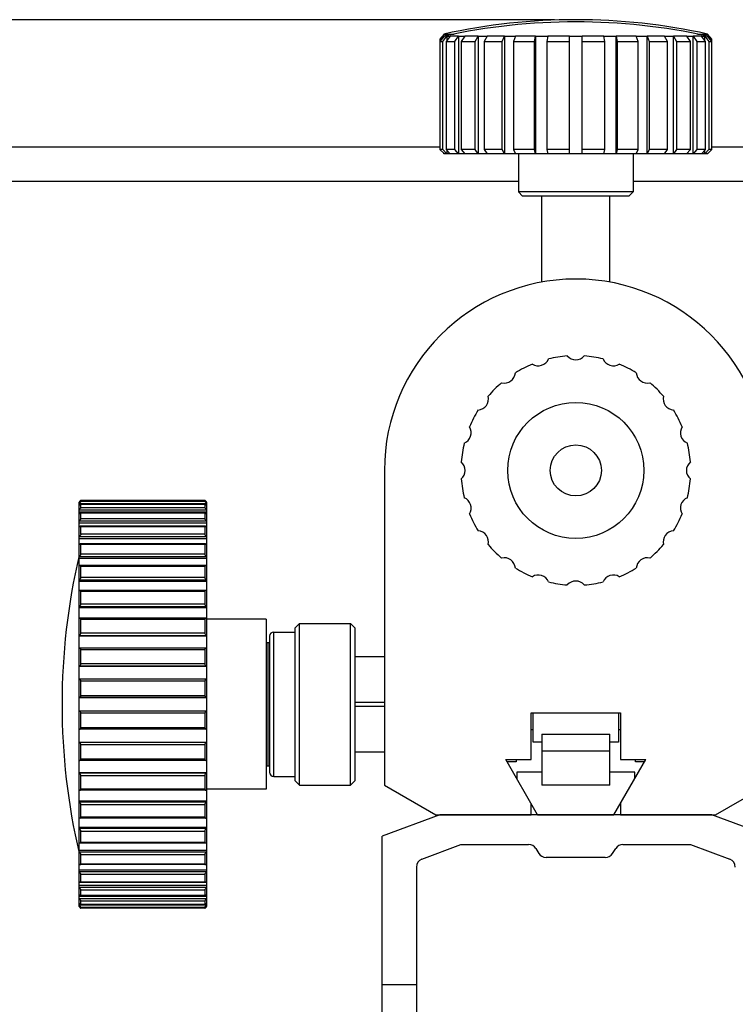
# Model space of a CAD drawing. Header units: millimetres. Extents: x 72 to 394, y 60 to 262.
# Tile 9 of 36: x 120 to 137, y 107 to 130. Entities that reach past the tile are written whole.
import ezdxf
from ezdxf.enums import TextEntityAlignment as Align

# ---------------------------------------------------------------- set-up
doc = ezdxf.new("R2010")
doc.units = ezdxf.units.MM
doc.header["$LTSCALE"] = 23.1
doc.layers.get('0').update_dxf_attribs({"linetype": 'CONTINUOUS'})
for name, color, linetype in [('2', 7, 'CONTINUOUS'), ('256', 7, 'CONTINUOUS'), ('4', 7, 'CONTINUOUS'), ('51__DRAFT_DIMS', 7, 'CONTINUOUS')]:
    doc.layers.add(name, color=color, linetype=linetype)
doc.styles.get("Standard").update_dxf_attribs({"font": 'simfang.ttf'})
doc.dimstyles.new('DIMSTYLE_1', dxfattribs={"dimtxt": 3, "dimasz": 3, "dimexe": 2.5, "dimexo": 0.5, "dimgap": 0.75, "dimtad": 1, "dimdsep": 46, "dimtxsty": 'STANDARD', "dimblk": '_FILLED', "dimblk1": '_FILLED', "dimblk2": '_FILLED', "dimcen": 0.09, "dimazin": 2, "dimtp": 0.1, "dimtm": 0.1, "dimtfac": 1, "dimtdec": 0, "dimtofl": 0, "dimtmove": 0, "dimatfit": 3, "dimldrblk": '_FILLED', "dimfxl": 1, "dimtolj": 1, "dimarcsym": 0})

# ---------------------------------------------------------------- blocks, each defined once
blk = doc.blocks.new('_FILLED')
at = {"color": 0, "linetype": 'ByBlock'}
blk.add_solid([(0, 0), (-1, 0.1667), (-1, -0.1667)], dxfattribs=at)
blk = doc.blocks.new('*D3')
at = {"layer": '51__DRAFT_DIMS', "color": 4}
for p, q in [((74.962, 129.679), (73.212, 129.679)), ((133.018, 129.679), (74.962, 129.679)), ((75.712, 129.679), (75.712, 102.179)), ((75.712, 74.679), (75.712, 102.179)), ((74.962, 74.679), (73.212, 74.679)), ((98.018, 74.679), (74.962, 74.679))]:
    blk.add_line(p, q, dxfattribs=at)
at = {"layer": '51__DRAFT_DIMS', "color": 4, "xscale": 3, "yscale": 3, "zscale": 3}
for p, rotation in [((75.712, 129.679), 90), ((75.712, 74.679), 270)]:
    blk.add_blockref('_FILLED', p, dxfattribs=dict(at, rotation=rotation))
at = {"layer": '51__DRAFT_DIMS', "color": 4}
blk.add_text('275', height=3, rotation=90, dxfattribs=at).set_placement((74.962, 102.179), align=Align.CENTER)

msp = doc.modelspace()

# ---------------------------------------------------------------- linework, layer by layer
at = {"layer": '2', "color": 7}
for p, q in [((130.318, 110.979), (128.968, 110.479)), ((136.718, 110.979), (130.318, 110.979)), ((138.068, 110.479), (136.718, 110.979)), ((128.968, 95.728), (128.968, 110.479)), ((129.898, 109.938), (130.818, 110.279)), ((130.818, 110.279), (132.408, 110.279)), ((134.625, 110.279), (136.218, 110.279)), ((136.218, 110.279), (137.137, 109.938)), ((132.577, 110.186), (132.649, 110.072)), ((134.377, 110.068), (134.458, 110.19)), ((134.211, 109.979), (132.818, 109.979)), ((129.768, 109.751), (129.768, 95.779)), ((129.768, 106.979), (128.968, 106.979))]:
    msp.add_line(p, q, dxfattribs=at)
for centre, start, end in [((132.408, 110.079), 32.2874, 90), ((134.625, 110.079), 90, 146.3099), ((132.818, 110.179), 212.2874, 270), ((134.211, 110.179), 270, 326.3099), ((129.968, 109.751), 110.3231, 180), ((137.068, 109.751), 0, 69.6769)]:
    msp.add_arc(centre, 0.2, start, end, dxfattribs=at)
at = {"layer": '256', "color": 7}
for p, q in [((130.42, 129.341), (130.321, 129.218)), ((130.321, 129.218), (130.321, 129.168)), ((130.321, 129.218), (130.362, 129.218)), ((130.418, 129.338), (130.418, 129.341)), ((130.418, 129.341), (130.421, 129.341)), ((130.42, 129.341), (130.487, 129.341)), ((130.421, 129.341), (130.42, 129.341)), ((130.453, 129.298), (130.487, 129.341)), ((130.487, 129.341), (130.488, 129.341)), ((130.488, 129.341), (130.488, 129.305)), ((130.488, 129.341), (130.566, 129.341)), ((130.564, 129.341), (130.546, 129.318)), ((130.564, 129.341), (130.658, 129.341)), ((130.566, 129.341), (130.564, 129.341)), ((136.378, 129.341), (136.471, 129.341)), ((136.471, 129.341), (136.47, 129.341)), ((136.47, 129.341), (136.548, 129.341)), ((136.489, 129.318), (136.471, 129.341)), ((136.548, 129.305), (136.548, 129.341)), ((136.548, 129.341), (136.549, 129.341)), ((136.549, 129.341), (136.583, 129.298)), ((136.549, 129.341), (136.616, 129.341)), ((136.616, 129.341), (136.614, 129.341)), ((136.614, 129.341), (136.618, 129.341)), ((136.714, 129.218), (136.616, 129.341)), ((136.618, 129.338), (136.618, 129.341)), ((136.673, 129.218), (136.714, 129.218)), ((136.714, 129.168), (136.714, 129.218)), ((130.321, 126.679), (98.518, 126.679)), ((168.518, 126.679), (136.714, 126.679))]:
    msp.add_line(p, q, dxfattribs=at)
at = {"layer": '256', "color": 4}
for p, q in [((98.518, 125.879), (132.168, 125.879)), ((134.868, 125.879), (168.518, 125.879))]:
    msp.add_line(p, q, dxfattribs=at)
at = {"layer": '256', "color": 7}
for radius in [1.6, 0.6]:
    msp.add_circle((133.518, 119.079), radius, dxfattribs=at)
for centre, radius, start, end in [((133.518, 115.277), 14.402, 77.5701, 102.4299), ((133.518, 119.079), 2.7, 112.248, 121.752), ((132.633, 121.801), 0.262, 238.32, 337.68), ((133.518, 119.079), 2.7, 94.248, 103.752), ((133.518, 121.941), 0.262, 220.32, 319.68), ((133.518, 119.079), 2.7, 76.248, 85.752), ((134.402, 121.801), 0.262, 202.32, 301.68), ((133.518, 119.079), 2.7, 58.248, 67.752), ((131.835, 121.394), 0.262, 256.32, 355.68), ((135.2, 121.394), 0.262, 184.32, 283.68), ((133.518, 119.079), 2.7, 130.248, 139.752), ((133.518, 119.079), 2.7, 40.248, 49.752), ((131.202, 120.761), 0.262, 274.32, 13.68), ((135.834, 120.761), 0.262, 166.32, 265.68), ((133.518, 119.079), 2.7, 148.248, 157.752), ((133.518, 119.079), 2.7, 22.248, 31.752), ((130.796, 119.963), 0.262, 292.32, 31.68), ((136.24, 119.963), 0.262, 148.32, 247.68), ((133.518, 119.079), 2.7, 166.248, 175.752), ((133.518, 119.079), 2.7, 4.248, 13.752), ((130.656, 119.079), 0.262, 310.32, 49.68), ((136.38, 119.079), 0.262, 130.32, 229.68), ((133.518, 119.079), 2.7, 184.248, 193.752), ((133.518, 119.079), 2.7, 346.248, 355.752), ((130.796, 118.194), 0.262, 328.32, 67.68), ((136.24, 118.194), 0.262, 112.32, 211.68), ((133.518, 119.079), 2.7, 202.248, 211.752), ((133.518, 119.079), 2.7, 328.248, 337.752), ((131.202, 117.396), 0.262, 346.32, 85.68), ((135.834, 117.396), 0.262, 94.32, 193.68), ((133.518, 119.079), 2.7, 220.248, 229.752), ((133.518, 119.079), 2.7, 310.248, 319.752), ((131.835, 116.763), 0.262, 4.32, 103.68), ((135.2, 116.763), 0.262, 76.32, 175.68), ((133.518, 119.079), 2.7, 238.248, 247.752), ((133.518, 119.079), 2.7, 292.248, 301.752), ((132.633, 116.357), 0.262, 22.32, 121.68), ((133.518, 116.216), 0.262, 40.32, 139.68), ((134.402, 116.357), 0.262, 58.32, 157.68), ((133.518, 119.079), 2.7, 256.248, 265.752), ((133.518, 119.079), 2.7, 274.248, 283.752)]:
    msp.add_arc(centre, radius, start, end, dxfattribs=at)
at = {"layer": '4', "color": 7}
for p, q in [((130.42, 129.29), (130.321, 129.168)), ((130.391, 129.168), (130.487, 129.29)), ((130.418, 129.287), (130.418, 129.29)), ((130.418, 129.29), (130.421, 129.29)), ((130.487, 129.29), (130.42, 129.29)), ((130.42, 129.29), (130.421, 129.29)), ((130.564, 129.29), (130.469, 129.168)), ((130.488, 129.29), (130.487, 129.29)), ((130.488, 129.29), (130.488, 129.192)), ((130.488, 129.29), (130.566, 129.29)), ((130.76, 129.29), (130.564, 129.29)), ((130.564, 129.29), (130.566, 129.29)), ((130.675, 129.168), (130.76, 129.29)), ((130.761, 129.29), (130.76, 129.29)), ((130.761, 129.29), (130.761, 126.528)), ((130.761, 129.29), (130.911, 129.29)), ((130.91, 129.29), (130.825, 129.168)), ((131.221, 129.29), (130.91, 129.29)), ((130.91, 129.29), (130.911, 129.29)), ((131.152, 129.168), (131.221, 129.29)), ((131.222, 129.29), (131.221, 129.29)), ((131.222, 129.29), (131.222, 126.528)), ((131.222, 129.29), (131.434, 129.29)), ((131.433, 129.29), (131.364, 129.168)), ((131.839, 129.29), (131.433, 129.29)), ((131.433, 129.29), (131.434, 129.29)), ((131.79, 129.168), (131.839, 129.29)), ((131.84, 129.29), (131.839, 129.29)), ((131.84, 129.29), (131.84, 126.528)), ((131.84, 129.29), (132.1, 129.29)), ((132.099, 129.29), (132.05, 129.168)), ((132.099, 129.29), (132.1, 129.29)), ((132.571, 129.29), (132.099, 129.29)), ((132.546, 129.168), (132.571, 129.29)), ((132.572, 129.29), (132.571, 129.29)), ((132.572, 129.29), (132.572, 126.528)), ((132.572, 129.29), (132.861, 129.29)), ((132.861, 129.29), (132.835, 129.168)), ((132.861, 129.29), (132.861, 129.29)), ((133.368, 129.29), (132.861, 129.29)), ((133.368, 126.528), (133.368, 129.29)), ((133.368, 129.29), (133.668, 129.29)), ((133.668, 126.528), (133.668, 129.29)), ((134.175, 129.29), (133.668, 129.29)), ((134.174, 129.29), (134.175, 129.29)), ((134.174, 129.29), (134.464, 129.29)), ((134.2, 129.168), (134.175, 129.29)), ((134.464, 126.528), (134.464, 129.29)), ((134.465, 129.29), (134.464, 129.29)), ((134.465, 129.29), (134.49, 129.168)), ((134.937, 129.29), (134.465, 129.29)), ((134.936, 129.29), (134.937, 129.29)), ((134.936, 129.29), (135.196, 129.29)), ((134.986, 129.168), (134.937, 129.29)), ((135.196, 126.528), (135.196, 129.29)), ((135.197, 129.29), (135.196, 129.29)), ((135.197, 129.29), (135.246, 129.168)), ((135.602, 129.29), (135.197, 129.29)), ((135.601, 129.29), (135.602, 129.29)), ((135.601, 129.29), (135.813, 129.29)), ((135.672, 129.168), (135.602, 129.29)), ((135.813, 126.528), (135.813, 129.29)), ((135.815, 129.29), (135.813, 129.29)), ((135.815, 129.29), (135.884, 129.168)), ((136.126, 129.29), (135.815, 129.29)), ((136.124, 129.29), (136.126, 129.29)), ((136.124, 129.29), (136.274, 129.29)), ((136.211, 129.168), (136.126, 129.29)), ((136.274, 126.528), (136.274, 129.29)), ((136.276, 129.29), (136.274, 129.29)), ((136.276, 129.29), (136.361, 129.168)), ((136.471, 129.29), (136.276, 129.29)), ((136.47, 129.29), (136.471, 129.29)), ((136.47, 129.29), (136.548, 129.29)), ((136.567, 129.168), (136.471, 129.29)), ((136.548, 129.192), (136.548, 129.29)), ((136.549, 129.29), (136.548, 129.29)), ((136.549, 129.29), (136.644, 129.168)), ((136.616, 129.29), (136.549, 129.29)), ((136.614, 129.29), (136.616, 129.29)), ((136.614, 129.29), (136.618, 129.29)), ((136.714, 129.168), (136.616, 129.29)), ((136.618, 129.287), (136.618, 129.29)), ((130.321, 129.168), (130.321, 126.628)), ((130.321, 129.168), (130.391, 129.168)), ((130.391, 126.628), (130.391, 129.168)), ((130.469, 129.168), (130.469, 126.628)), ((130.469, 129.168), (130.675, 129.168)), ((130.675, 126.628), (130.675, 129.168)), ((130.825, 129.168), (130.825, 126.628)), ((130.825, 129.168), (131.152, 129.168)), ((131.152, 126.628), (131.152, 129.168)), ((131.364, 129.168), (131.364, 126.628)), ((131.364, 129.168), (131.79, 129.168)), ((131.79, 126.628), (131.79, 129.168)), ((132.05, 129.168), (132.05, 126.628)), ((132.05, 129.168), (132.546, 129.168)), ((132.546, 126.628), (132.546, 129.168)), ((132.835, 129.168), (132.835, 126.628)), ((132.835, 129.168), (133.368, 129.168)), ((133.668, 129.168), (134.2, 129.168)), ((134.2, 126.628), (134.2, 129.168)), ((134.49, 129.168), (134.49, 126.628)), ((134.49, 129.168), (134.986, 129.168)), ((134.986, 126.628), (134.986, 129.168)), ((135.246, 129.168), (135.246, 126.628)), ((135.246, 129.168), (135.672, 129.168)), ((135.672, 126.628), (135.672, 129.168)), ((135.884, 129.168), (135.884, 126.628)), ((135.884, 129.168), (136.211, 129.168)), ((136.211, 126.628), (136.211, 129.168)), ((136.361, 129.168), (136.361, 126.628)), ((136.361, 129.168), (136.567, 129.168)), ((136.567, 126.628), (136.567, 129.168)), ((136.644, 129.168), (136.644, 126.628)), ((136.644, 129.168), (136.714, 129.168)), ((136.714, 126.628), (136.714, 129.168)), ((130.321, 126.628), (130.42, 126.53)), ((130.391, 126.628), (130.321, 126.628)), ((130.488, 126.528), (130.391, 126.628)), ((130.418, 126.528), (130.418, 126.532)), ((136.618, 126.528), (130.418, 126.528)), ((130.42, 126.53), (130.421, 126.528)), ((130.469, 126.628), (130.566, 126.528)), ((130.675, 126.628), (130.469, 126.628)), ((130.488, 126.608), (130.488, 126.528)), ((130.761, 126.528), (130.675, 126.628)), ((130.825, 126.628), (130.911, 126.528)), ((131.152, 126.628), (130.825, 126.628)), ((131.222, 126.528), (131.152, 126.628)), ((131.364, 126.628), (131.434, 126.528)), ((131.79, 126.628), (131.364, 126.628)), ((131.84, 126.528), (131.79, 126.628)), ((132.05, 126.628), (132.1, 126.528)), ((132.546, 126.628), (132.05, 126.628)), ((132.168, 126.528), (132.168, 125.628)), ((132.572, 126.528), (132.546, 126.628)), ((132.835, 126.628), (132.861, 126.528)), ((133.368, 126.628), (132.835, 126.628)), ((134.2, 126.628), (133.668, 126.628)), ((134.174, 126.528), (134.2, 126.628)), ((134.49, 126.628), (134.464, 126.528)), ((134.986, 126.628), (134.49, 126.628)), ((134.868, 126.528), (134.868, 125.628)), ((134.936, 126.528), (134.986, 126.628)), ((135.246, 126.628), (135.196, 126.528)), ((135.672, 126.628), (135.246, 126.628)), ((135.601, 126.528), (135.672, 126.628)), ((135.884, 126.628), (135.813, 126.528)), ((136.211, 126.628), (135.884, 126.628)), ((136.124, 126.528), (136.211, 126.628)), ((136.361, 126.628), (136.274, 126.528)), ((136.567, 126.628), (136.361, 126.628)), ((136.47, 126.528), (136.567, 126.628)), ((136.644, 126.628), (136.548, 126.528)), ((136.548, 126.528), (136.548, 126.608)), ((136.614, 126.528), (136.714, 126.628)), ((136.618, 126.528), (136.618, 126.532)), ((136.714, 126.628), (136.644, 126.628)), ((132.268, 125.528), (132.168, 125.628)), ((134.868, 125.628), (132.168, 125.628)), ((134.768, 125.528), (132.268, 125.528)), ((132.718, 123.507), (132.718, 125.528)), ((134.318, 123.507), (134.318, 125.528)), ((134.768, 125.528), (134.868, 125.628)), ((129.018, 119.079), (129.018, 111.679)), ((121.838, 108.821), (121.838, 118.336)), ((121.878, 118.347), (121.878, 118.375)), ((124.798, 118.375), (121.878, 118.375)), ((124.798, 118.375), (124.798, 118.347)), ((124.838, 118.336), (124.838, 108.821)), ((121.838, 118.302), (121.838, 118.302)), ((124.838, 118.095), (121.838, 118.095)), ((124.798, 118.285), (121.878, 118.285)), ((121.878, 118.202), (121.878, 118.284)), ((124.798, 118.284), (124.798, 118.202)), ((124.838, 118.302), (124.838, 118.302)), ((124.8, 118.081), (121.875, 118.081)), ((121.878, 117.943), (121.878, 118.078)), ((124.798, 118.078), (124.798, 117.943)), ((124.838, 117.835), (121.838, 117.835)), ((124.803, 117.766), (121.873, 117.766)), ((121.878, 117.576), (121.878, 117.761)), ((124.798, 117.761), (124.798, 117.576)), ((124.838, 117.471), (121.838, 117.471)), ((124.806, 117.35), (121.869, 117.35)), ((121.878, 117.112), (121.878, 117.341)), ((124.798, 117.341), (124.798, 117.112)), ((124.838, 117.011), (121.838, 117.011)), ((124.811, 116.841), (121.865, 116.841)), ((121.878, 116.56), (121.878, 116.828)), ((124.798, 116.828), (124.798, 116.56)), ((124.838, 116.467), (121.838, 116.467)), ((124.816, 116.254), (121.86, 116.254)), ((121.878, 115.935), (121.878, 116.236)), ((124.798, 116.236), (124.798, 115.935)), ((124.838, 115.851), (121.838, 115.851)), ((124.821, 115.601), (121.855, 115.601)), ((121.878, 115.251), (121.878, 115.578)), ((124.798, 115.578), (124.798, 115.251)), ((126.238, 115.579), (124.838, 115.579)), ((126.238, 115.579), (126.238, 111.579)), ((126.918, 115.379), (127.018, 115.479)), ((126.918, 111.779), (126.918, 115.379)), ((127.018, 111.679), (127.018, 115.479)), ((127.018, 115.479), (128.218, 115.479)), ((128.218, 111.679), (128.218, 115.479)), ((128.318, 115.379), (128.218, 115.479)), ((128.318, 115.379), (128.318, 111.779)), ((124.838, 115.179), (121.838, 115.179)), ((126.318, 115.179), (126.318, 111.979)), ((126.418, 115.279), (126.918, 115.279)), ((124.827, 114.9), (121.849, 114.9)), ((121.878, 114.527), (121.878, 114.87)), ((124.798, 114.87), (124.798, 114.527)), ((126.238, 115.029), (126.318, 115.029)), ((126.278, 115.029), (126.278, 112.129)), ((129.018, 114.698), (128.318, 114.698)), ((124.838, 114.468), (121.838, 114.468)), ((124.833, 114.167), (121.843, 114.167)), ((121.878, 113.779), (121.878, 114.131)), ((124.798, 114.131), (124.798, 113.779)), ((124.838, 113.735), (121.838, 113.735)), ((121.878, 113.777), (121.878, 113.779)), ((124.798, 113.779), (124.798, 113.777)), ((128.318, 113.629), (129.018, 113.629)), ((129.018, 113.529), (128.318, 113.529)), ((121.838, 113.422), (124.838, 113.422)), ((121.878, 113.379), (121.878, 113.38)), ((121.878, 113.026), (121.878, 113.379)), ((124.798, 113.38), (124.798, 113.379)), ((124.798, 113.379), (124.798, 113.026)), ((132.468, 112.279), (132.468, 113.379)), ((132.468, 113.379), (134.568, 113.379)), ((132.518, 112.686), (132.518, 113.379)), ((134.518, 113.379), (134.518, 112.686)), ((134.568, 113.379), (134.568, 112.279)), ((124.833, 112.991), (121.843, 112.991)), ((132.518, 112.979), (132.468, 112.979)), ((132.718, 112.879), (132.718, 111.679)), ((132.718, 112.879), (134.318, 112.879)), ((134.318, 111.679), (134.318, 112.879)), ((134.568, 112.979), (134.518, 112.979)), ((121.838, 112.689), (124.838, 112.689)), ((121.878, 112.287), (121.878, 112.631)), ((124.798, 112.631), (124.798, 112.287)), ((132.718, 112.686), (132.518, 112.686)), ((134.518, 112.686), (134.318, 112.686)), ((128.318, 112.46), (129.018, 112.46)), ((134.318, 112.479), (132.718, 112.479)), ((124.827, 112.258), (121.849, 112.258)), ((126.238, 112.129), (126.318, 112.129)), ((132.62, 110.979), (131.873, 112.279)), ((131.873, 112.279), (132.468, 112.279)), ((132.118, 112.229), (131.902, 112.229)), ((132.118, 112.279), (132.118, 112.229)), ((134.415, 110.979), (135.163, 112.279)), ((134.568, 112.279), (135.163, 112.279)), ((134.918, 112.229), (134.918, 112.279)), ((135.134, 112.229), (134.918, 112.229)), ((121.838, 111.978), (124.838, 111.978)), ((121.878, 111.58), (121.878, 111.906)), ((124.798, 111.906), (124.798, 111.58)), ((126.418, 111.879), (126.918, 111.879)), ((132.128, 111.979), (132.128, 111.835)), ((132.718, 111.979), (132.128, 111.979)), ((134.908, 111.979), (134.318, 111.979)), ((134.908, 111.835), (134.908, 111.979)), ((126.918, 111.779), (127.018, 111.679)), ((127.018, 111.679), (128.218, 111.679)), ((128.318, 111.779), (128.218, 111.679)), ((129.018, 111.679), (130.23, 110.979)), ((134.318, 111.679), (132.718, 111.679)), ((136.805, 110.979), (138.018, 111.679)), ((124.821, 111.557), (121.855, 111.557)), ((126.238, 111.579), (124.838, 111.579)), ((121.838, 111.307), (124.838, 111.307)), ((121.878, 110.922), (121.878, 111.223)), ((124.798, 111.223), (124.798, 110.922)), ((132.468, 110.979), (132.468, 111.244)), ((134.568, 111.244), (134.568, 110.979)), ((130.23, 110.979), (132.468, 110.979)), ((132.62, 110.979), (134.415, 110.979)), ((134.568, 110.979), (136.805, 110.979)), ((121.838, 110.691), (124.838, 110.691)), ((124.816, 110.904), (121.86, 110.904)), ((121.878, 110.329), (121.878, 110.598)), ((124.798, 110.598), (124.798, 110.329)), ((124.811, 110.316), (121.865, 110.316)), ((121.838, 110.146), (124.838, 110.146)), ((121.878, 109.817), (121.878, 110.046)), ((124.798, 110.046), (124.798, 109.817)), ((124.806, 109.808), (121.869, 109.808)), ((121.838, 109.686), (124.838, 109.686)), ((121.878, 109.397), (121.878, 109.581)), ((124.798, 109.581), (124.798, 109.397)), ((121.838, 109.322), (124.838, 109.322)), ((124.803, 109.391), (121.873, 109.391)), ((121.838, 109.063), (124.838, 109.063)), ((124.8, 109.077), (121.875, 109.077)), ((121.878, 109.08), (121.878, 109.215)), ((124.798, 109.215), (124.798, 109.08)), ((121.838, 108.855), (121.838, 108.855)), ((121.878, 108.873), (121.878, 108.956)), ((124.798, 108.873), (121.878, 108.873)), ((124.798, 108.956), (124.798, 108.873)), ((124.838, 108.855), (124.838, 108.855)), ((121.878, 108.783), (121.878, 108.811)), ((124.798, 108.783), (121.878, 108.783)), ((124.798, 108.811), (124.798, 108.783))]:
    msp.add_line(p, q, dxfattribs=at)
at = {"layer": '4', "color": 4}
for p, q in [((124.798, 118.347), (121.878, 118.347)), ((121.838, 118.302), (124.838, 118.302)), ((121.838, 118.152), (124.838, 118.152)), ((121.878, 118.284), (124.798, 118.284)), ((124.798, 118.202), (121.878, 118.202)), ((121.838, 117.89), (124.838, 117.89)), ((121.878, 118.078), (124.798, 118.078)), ((124.798, 117.943), (121.878, 117.943)), ((121.878, 117.761), (124.798, 117.761)), ((121.838, 117.521), (124.838, 117.521)), ((124.798, 117.576), (121.878, 117.576)), ((121.878, 117.341), (124.798, 117.341)), ((121.838, 117.055), (124.838, 117.055)), ((124.798, 117.112), (121.878, 117.112)), ((121.878, 116.828), (124.798, 116.828)), ((121.838, 116.503), (124.838, 116.503)), ((124.798, 116.56), (121.878, 116.56)), ((121.878, 116.236), (124.798, 116.236)), ((121.838, 115.88), (124.838, 115.88)), ((124.798, 115.935), (121.878, 115.935)), ((121.878, 115.578), (124.798, 115.578)), ((121.838, 115.2), (124.838, 115.2)), ((124.798, 115.251), (121.878, 115.251)), ((126.418, 111.879), (126.418, 115.279)), ((121.878, 114.87), (124.798, 114.87)), ((121.838, 114.48), (124.838, 114.48)), ((124.798, 114.527), (121.878, 114.527)), ((121.878, 114.131), (124.798, 114.131)), ((121.838, 113.737), (124.838, 113.737)), ((124.798, 113.779), (121.878, 113.779)), ((124.838, 113.42), (121.838, 113.42)), ((121.878, 113.379), (124.798, 113.379)), ((124.798, 113.026), (121.878, 113.026)), ((124.838, 112.678), (121.838, 112.678)), ((121.878, 112.631), (124.798, 112.631)), ((124.798, 112.287), (121.878, 112.287)), ((124.838, 111.958), (121.838, 111.958)), ((121.878, 111.906), (124.798, 111.906)), ((124.798, 111.58), (121.878, 111.58)), ((124.838, 111.278), (121.838, 111.278)), ((121.878, 111.223), (124.798, 111.223)), ((124.798, 110.922), (121.878, 110.922)), ((124.838, 110.654), (121.838, 110.654)), ((121.878, 110.598), (124.798, 110.598)), ((124.798, 110.329), (121.878, 110.329)), ((124.838, 110.103), (121.838, 110.103)), ((121.878, 110.046), (124.798, 110.046)), ((124.798, 109.817), (121.878, 109.817)), ((124.838, 109.637), (121.838, 109.637)), ((121.878, 109.581), (124.798, 109.581)), ((124.798, 109.397), (121.878, 109.397)), ((124.838, 109.268), (121.838, 109.268)), ((121.878, 109.215), (124.798, 109.215)), ((124.798, 109.08), (121.878, 109.08)), ((124.838, 109.005), (121.838, 109.005)), ((124.838, 108.855), (121.838, 108.855)), ((121.878, 108.956), (124.798, 108.956)), ((124.798, 108.873), (121.878, 108.873)), ((121.878, 108.811), (124.798, 108.811))]:
    msp.add_line(p, q, dxfattribs=at)
at = {"layer": '4', "color": 7}
for centre, radius, start, end in [((133.518, 115.226), 14.402, 77.5701, 102.4299), ((133.518, 119.079), 4.5, 0, 180), ((121.158, 118.987), 0.965, 314.7956, 314.9291), ((121.215, 118.931), 0.885, 314.8955, 315.1869), ((125.478, 118.948), 0.909, 224.8268, 225.2521), ((125.104, 118.429), 0.384, 225.8496, 226.144), ((124.994, 118.062), 0.233, 227.3606, 227.8337), ((124.939, 117.642), 0.158, 229.6958, 230.3681), ((136.95, 113.579), 15.512, 166.9604, 193.0396), ((124.905, 117.146), 0.113, 232.9582, 233.8574), ((124.882, 116.574), 0.0833, 237.2747, 238.4288), ((124.866, 115.937), 0.0637, 242.7674, 244.1948), ((124.854, 115.248), 0.0509, 249.4896, 251.1896), ((126.418, 115.179), 0.1, 90, 180), ((121.843, 114.126), 0.0403, 90.0309, 97.0596), ((124.833, 114.126), 0.0403, 82.9404, 89.9691), ((121.836, 113.778), 0.0402, 271.9097, 273.8843), ((124.839, 113.38), 0.0402, 91.9097, 93.8843), ((121.843, 113.031), 0.0403, 262.9404, 269.9691), ((124.833, 113.031), 0.0403, 270.0309, 277.0596), ((121.821, 111.91), 0.0509, 69.4896, 71.1896), ((126.418, 111.979), 0.1, 180, 270), ((121.81, 111.22), 0.0637, 62.7674, 64.1948), ((121.794, 110.583), 0.0833, 57.2747, 58.4288), ((121.771, 110.012), 0.113, 52.9582, 53.8574), ((121.737, 109.515), 0.158, 49.6958, 50.3681), ((121.681, 109.095), 0.233, 47.3606, 47.8337), ((121.571, 108.728), 0.384, 45.8496, 46.144), ((121.198, 108.21), 0.909, 44.8268, 45.2521), ((125.461, 108.227), 0.885, 134.8955, 135.1869), ((125.517, 108.171), 0.965, 134.7956, 134.9291)]:
    msp.add_arc(centre, radius, start, end, dxfattribs=at)
for points, knots in [([(121.878, 118.375), (121.878, 118.375), (121.877, 118.374), (121.876, 118.373), (121.875, 118.372), (121.873, 118.371), (121.871, 118.369), (121.868, 118.365), (121.863, 118.361), (121.857, 118.355), (121.849, 118.347), (121.842, 118.34), (121.838, 118.336)], [0, 0, 0, 0, 0.009629, 0.032192, 0.066485, 0.110871, 0.163673, 0.223368, 0.35845, 0.508226, 0.667395, 1, 1, 1, 1]), ([(121.878, 118.347), (121.878, 118.347), (121.878, 118.346), (121.877, 118.345), (121.876, 118.343), (121.874, 118.341), (121.87, 118.337), (121.866, 118.331), (121.86, 118.326), (121.853, 118.317), (121.847, 118.311), (121.843, 118.307)], [0, 0, 0, 0, 0.014499, 0.040205, 0.076514, 0.122142, 0.235611, 0.370273, 0.518499, 0.675094, 1, 1, 1, 1]), ([(124.838, 118.336), (124.834, 118.34), (124.827, 118.347), (124.819, 118.355), (124.813, 118.361), (124.808, 118.365), (124.805, 118.369), (124.803, 118.371), (124.801, 118.372), (124.799, 118.373), (124.799, 118.374), (124.798, 118.375), (124.798, 118.375)], [0, 0, 0, 0, 0.332604, 0.491773, 0.641549, 0.776632, 0.836326, 0.889129, 0.933515, 0.967808, 0.990371, 1, 1, 1, 1]), ([(124.798, 118.347), (124.798, 118.347), (124.798, 118.346), (124.799, 118.345), (124.8, 118.343), (124.802, 118.341), (124.805, 118.337), (124.81, 118.331), (124.815, 118.326), (124.823, 118.317), (124.829, 118.311), (124.833, 118.307)], [0, 0, 0, 0, 0.0145, 0.040206, 0.076517, 0.122147, 0.235614, 0.37027, 0.51849, 0.675084, 1, 1, 1, 1]), ([(121.877, 118.285), (121.876, 118.285), (121.874, 118.284), (121.871, 118.282), (121.866, 118.278), (121.861, 118.274), (121.855, 118.269), (121.848, 118.262), (121.842, 118.256), (121.838, 118.253)], [0, 0, 0, 0, 0.050083, 0.135095, 0.246685, 0.377299, 0.521402, 0.675053, 1, 1, 1, 1]), ([(121.878, 118.202), (121.878, 118.201), (121.876, 118.197), (121.873, 118.192), (121.869, 118.186), (121.862, 118.177), (121.851, 118.166), (121.842, 118.157), (121.838, 118.152)], [0, 0, 0, 0, 0.058912, 0.15415, 0.274781, 0.410672, 0.703134, 1, 1, 1, 1]), ([(121.878, 118.284), (121.878, 118.284), (121.878, 118.285), (121.877, 118.285), (121.877, 118.285)], [0, 0, 0, 0, 0.503558, 1, 1, 1, 1]), ([(124.799, 118.285), (124.798, 118.285), (124.798, 118.285), (124.798, 118.284), (124.798, 118.284)], [0, 0, 0, 0, 0.496442, 1, 1, 1, 1]), ([(124.837, 118.154), (124.832, 118.158), (124.824, 118.167), (124.813, 118.178), (124.806, 118.187), (124.802, 118.193), (124.799, 118.198), (124.798, 118.201), (124.798, 118.202)], [0, 0, 0, 0, 0.298723, 0.591483, 0.726951, 0.846845, 0.941312, 1, 1, 1, 1]), ([(124.838, 118.253), (124.834, 118.256), (124.828, 118.262), (124.82, 118.269), (124.815, 118.274), (124.81, 118.278), (124.805, 118.282), (124.802, 118.284), (124.799, 118.285), (124.799, 118.285)], [0, 0, 0, 0, 0.324947, 0.478598, 0.622701, 0.753314, 0.864905, 0.949917, 1, 1, 1, 1]), ([(121.875, 118.081), (121.874, 118.081), (121.872, 118.08), (121.866, 118.077), (121.858, 118.072), (121.848, 118.064), (121.841, 118.057), (121.838, 118.054)], [0, 0, 0, 0, 0.067161, 0.158826, 0.397377, 0.684398, 1, 1, 1, 1]), ([(121.878, 117.943), (121.878, 117.941), (121.877, 117.937), (121.874, 117.931), (121.869, 117.924), (121.862, 117.914), (121.851, 117.903), (121.842, 117.894), (121.838, 117.89)], [0, 0, 0, 0, 0.075003, 0.179719, 0.304234, 0.439668, 0.721893, 1, 1, 1, 1]), ([(121.878, 118.078), (121.878, 118.079), (121.878, 118.08), (121.876, 118.081), (121.875, 118.081)], [0, 0, 0, 0, 0.507468, 1, 1, 1, 1]), ([(124.8, 118.081), (124.8, 118.081), (124.798, 118.08), (124.798, 118.079), (124.798, 118.078)], [0, 0, 0, 0, 0.492532, 1, 1, 1, 1]), ([(124.837, 117.891), (124.832, 117.895), (124.823, 117.904), (124.813, 117.915), (124.806, 117.925), (124.802, 117.931), (124.799, 117.937), (124.798, 117.941), (124.798, 117.943)], [0, 0, 0, 0, 0.279862, 0.562366, 0.69741, 0.821241, 0.925232, 1, 1, 1, 1]), ([(124.838, 118.054), (124.834, 118.057), (124.828, 118.064), (124.817, 118.072), (124.809, 118.077), (124.804, 118.08), (124.801, 118.081), (124.8, 118.081)], [0, 0, 0, 0, 0.315601, 0.602622, 0.841174, 0.932839, 1, 1, 1, 1]), ([(121.873, 117.766), (121.87, 117.766), (121.865, 117.764), (121.856, 117.76), (121.847, 117.753), (121.841, 117.748), (121.838, 117.745)], [0, 0, 0, 0, 0.179548, 0.416842, 0.69452, 1, 1, 1, 1]), ([(121.878, 117.761), (121.878, 117.762), (121.877, 117.765), (121.874, 117.766), (121.873, 117.766)], [0, 0, 0, 0, 0.51299, 1, 1, 1, 1]), ([(124.803, 117.766), (124.802, 117.766), (124.799, 117.765), (124.798, 117.762), (124.798, 117.761)], [0, 0, 0, 0, 0.48701, 1, 1, 1, 1]), ([(124.838, 117.745), (124.835, 117.748), (124.829, 117.753), (124.819, 117.76), (124.811, 117.764), (124.805, 117.766), (124.803, 117.766)], [0, 0, 0, 0, 0.30548, 0.583157, 0.820452, 1, 1, 1, 1]), ([(121.878, 117.576), (121.878, 117.574), (121.877, 117.57), (121.872, 117.56), (121.864, 117.547), (121.852, 117.533), (121.842, 117.525), (121.838, 117.521)], [0, 0, 0, 0, 0.089387, 0.202675, 0.465361, 0.738335, 1, 1, 1, 1]), ([(124.837, 117.522), (124.832, 117.526), (124.823, 117.534), (124.811, 117.548), (124.803, 117.56), (124.799, 117.57), (124.798, 117.574), (124.798, 117.576)], [0, 0, 0, 0, 0.263362, 0.536643, 0.798345, 0.910921, 1, 1, 1, 1]), ([(121.869, 117.35), (121.867, 117.35), (121.862, 117.349), (121.851, 117.344), (121.843, 117.338), (121.838, 117.334)], [0, 0, 0, 0, 0.198441, 0.436355, 1, 1, 1, 1]), ([(121.878, 117.341), (121.878, 117.342), (121.878, 117.345), (121.875, 117.349), (121.871, 117.35), (121.869, 117.35)], [0, 0, 0, 0, 0.28754, 0.524986, 1, 1, 1, 1]), ([(124.806, 117.35), (124.804, 117.35), (124.801, 117.349), (124.798, 117.345), (124.798, 117.342), (124.798, 117.341)], [0, 0, 0, 0, 0.475014, 0.71246, 1, 1, 1, 1]), ([(124.838, 117.334), (124.833, 117.338), (124.825, 117.344), (124.814, 117.349), (124.809, 117.35), (124.806, 117.35)], [0, 0, 0, 0, 0.563644, 0.801558, 1, 1, 1, 1]), ([(121.878, 117.112), (121.878, 117.109), (121.877, 117.104), (121.873, 117.093), (121.861, 117.075), (121.847, 117.062), (121.838, 117.055)], [0, 0, 0, 0, 0.102477, 0.223581, 0.488877, 1, 1, 1, 1]), ([(124.837, 117.056), (124.827, 117.063), (124.814, 117.076), (124.803, 117.094), (124.799, 117.104), (124.798, 117.109), (124.798, 117.112)], [0, 0, 0, 0, 0.513162, 0.777561, 0.897943, 1, 1, 1, 1]), ([(121.865, 116.841), (121.861, 116.841), (121.851, 116.838), (121.842, 116.834), (121.838, 116.83)], [0, 0, 0, 0, 0.453149, 1, 1, 1, 1]), ([(121.878, 116.828), (121.878, 116.83), (121.877, 116.834), (121.874, 116.84), (121.868, 116.841), (121.865, 116.841)], [0, 0, 0, 0, 0.290975, 0.53204, 1, 1, 1, 1]), ([(124.811, 116.841), (124.807, 116.841), (124.802, 116.84), (124.798, 116.834), (124.798, 116.83), (124.798, 116.828)], [0, 0, 0, 0, 0.46796, 0.709025, 1, 1, 1, 1]), ([(124.838, 116.83), (124.834, 116.834), (124.825, 116.838), (124.815, 116.841), (124.811, 116.841)], [0, 0, 0, 0, 0.546851, 1, 1, 1, 1]), ([(121.878, 116.56), (121.878, 116.554), (121.874, 116.542), (121.861, 116.522), (121.848, 116.509), (121.838, 116.503)], [0, 0, 0, 0, 0.241386, 0.50875, 1, 1, 1, 1]), ([(124.837, 116.504), (124.827, 116.51), (124.814, 116.523), (124.801, 116.543), (124.798, 116.554), (124.798, 116.56)], [0, 0, 0, 0, 0.493276, 0.759845, 1, 1, 1, 1]), ([(121.86, 116.254), (121.858, 116.254), (121.85, 116.253), (121.843, 116.25), (121.838, 116.247)], [0, 0, 0, 0, 0.228054, 1, 1, 1, 1]), ([(121.878, 116.236), (121.878, 116.238), (121.877, 116.244), (121.873, 116.25), (121.867, 116.253), (121.862, 116.254), (121.86, 116.254)], [0, 0, 0, 0, 0.291746, 0.53476, 0.762241, 1, 1, 1, 1]), ([(124.816, 116.254), (124.813, 116.254), (124.809, 116.253), (124.803, 116.25), (124.799, 116.244), (124.798, 116.238), (124.798, 116.236)], [0, 0, 0, 0, 0.237759, 0.46524, 0.708254, 1, 1, 1, 1]), ([(124.838, 116.247), (124.836, 116.248), (124.829, 116.251), (124.821, 116.254), (124.816, 116.254)], [0, 0, 0, 0, 0.27378, 1, 1, 1, 1]), ([(121.878, 115.935), (121.878, 115.928), (121.874, 115.916), (121.862, 115.896), (121.848, 115.885), (121.838, 115.88)], [0, 0, 0, 0, 0.25832, 0.526545, 1, 1, 1, 1]), ([(124.837, 115.881), (124.827, 115.886), (124.813, 115.897), (124.801, 115.917), (124.798, 115.929), (124.798, 115.935)], [0, 0, 0, 0, 0.475414, 0.742999, 1, 1, 1, 1]), ([(121.855, 115.601), (121.853, 115.601), (121.847, 115.601), (121.842, 115.599), (121.838, 115.597)], [0, 0, 0, 0, 0.238081, 1, 1, 1, 1]), ([(121.878, 115.578), (121.878, 115.581), (121.877, 115.588), (121.871, 115.596), (121.863, 115.6), (121.857, 115.601), (121.855, 115.601)], [0, 0, 0, 0, 0.294035, 0.541029, 0.768667, 1, 1, 1, 1]), ([(124.821, 115.601), (124.818, 115.601), (124.813, 115.6), (124.805, 115.596), (124.799, 115.588), (124.798, 115.581), (124.798, 115.578)], [0, 0, 0, 0, 0.231333, 0.458971, 0.705965, 1, 1, 1, 1]), ([(124.838, 115.597), (124.837, 115.598), (124.831, 115.6), (124.825, 115.601), (124.821, 115.601)], [0, 0, 0, 0, 0.26376, 1, 1, 1, 1]), ([(121.878, 115.251), (121.878, 115.239), (121.867, 115.217), (121.848, 115.203), (121.838, 115.2)], [0, 0, 0, 0, 0.537368, 1, 1, 1, 1]), ([(124.837, 115.2), (124.827, 115.204), (124.808, 115.217), (124.798, 115.239), (124.798, 115.251)], [0, 0, 0, 0, 0.464256, 1, 1, 1, 1]), ([(121.849, 114.9), (121.848, 114.9), (121.844, 114.899), (121.84, 114.899), (121.838, 114.898)], [0, 0, 0, 0, 0.245089, 1, 1, 1, 1]), ([(121.878, 114.87), (121.878, 114.875), (121.876, 114.883), (121.869, 114.893), (121.859, 114.899), (121.852, 114.9), (121.849, 114.9)], [0, 0, 0, 0, 0.295201, 0.546269, 0.774363, 1, 1, 1, 1]), ([(124.827, 114.9), (124.823, 114.9), (124.816, 114.899), (124.807, 114.893), (124.799, 114.883), (124.798, 114.875), (124.798, 114.87)], [0, 0, 0, 0, 0.225636, 0.45373, 0.704799, 1, 1, 1, 1]), ([(124.838, 114.898), (124.837, 114.898), (124.833, 114.899), (124.83, 114.9), (124.827, 114.9)], [0, 0, 0, 0, 0.25593, 1, 1, 1, 1]), ([(121.878, 114.527), (121.878, 114.515), (121.868, 114.493), (121.847, 114.482), (121.838, 114.48)], [0, 0, 0, 0, 0.547119, 1, 1, 1, 1]), ([(124.838, 114.48), (124.828, 114.482), (124.808, 114.493), (124.798, 114.515), (124.798, 114.527)], [0, 0, 0, 0, 0.452881, 1, 1, 1, 1]), ([(121.878, 114.131), (121.878, 114.137), (121.876, 114.147), (121.867, 114.159), (121.855, 114.165), (121.847, 114.167), (121.843, 114.167)], [0, 0, 0, 0, 0.29499, 0.550278, 0.779344, 1, 1, 1, 1]), ([(124.833, 114.167), (124.829, 114.167), (124.821, 114.165), (124.809, 114.159), (124.8, 114.147), (124.798, 114.137), (124.798, 114.131)], [0, 0, 0, 0, 0.220655, 0.449722, 0.70501, 1, 1, 1, 1]), ([(121.839, 113.738), (121.843, 113.738), (121.852, 113.74), (121.865, 113.748), (121.875, 113.76), (121.878, 113.772), (121.878, 113.777)], [0, 0, 0, 0, 0.216938, 0.448879, 0.708485, 1, 1, 1, 1]), ([(124.798, 113.777), (124.798, 113.771), (124.801, 113.76), (124.812, 113.747), (124.824, 113.74), (124.834, 113.738), (124.838, 113.737)], [0, 0, 0, 0, 0.292217, 0.551509, 0.78299, 1, 1, 1, 1]), ([(121.878, 113.38), (121.878, 113.386), (121.874, 113.398), (121.864, 113.41), (121.851, 113.418), (121.842, 113.42), (121.838, 113.42)], [0, 0, 0, 0, 0.292217, 0.551509, 0.78299, 1, 1, 1, 1]), ([(124.837, 113.42), (124.832, 113.42), (124.823, 113.418), (124.811, 113.41), (124.801, 113.397), (124.798, 113.386), (124.798, 113.38)], [0, 0, 0, 0, 0.216938, 0.448879, 0.708485, 1, 1, 1, 1]), ([(121.843, 112.991), (121.847, 112.991), (121.855, 112.992), (121.867, 112.999), (121.876, 113.011), (121.878, 113.021), (121.878, 113.026)], [0, 0, 0, 0, 0.220655, 0.449722, 0.70501, 1, 1, 1, 1]), ([(124.798, 113.026), (124.798, 113.021), (124.8, 113.011), (124.809, 112.999), (124.821, 112.992), (124.829, 112.991), (124.833, 112.991)], [0, 0, 0, 0, 0.29499, 0.550278, 0.779344, 1, 1, 1, 1]), ([(121.838, 112.678), (121.847, 112.676), (121.868, 112.665), (121.878, 112.643), (121.878, 112.631)], [0, 0, 0, 0, 0.452881, 1, 1, 1, 1]), ([(124.798, 112.631), (124.798, 112.643), (124.808, 112.665), (124.828, 112.676), (124.838, 112.678)], [0, 0, 0, 0, 0.547119, 1, 1, 1, 1]), ([(121.838, 112.26), (121.839, 112.259), (121.842, 112.259), (121.846, 112.258), (121.849, 112.258)], [0, 0, 0, 0, 0.25593, 1, 1, 1, 1]), ([(121.849, 112.258), (121.852, 112.258), (121.859, 112.259), (121.869, 112.264), (121.876, 112.274), (121.878, 112.283), (121.878, 112.287)], [0, 0, 0, 0, 0.225636, 0.45373, 0.704799, 1, 1, 1, 1]), ([(124.798, 112.287), (124.798, 112.283), (124.799, 112.274), (124.807, 112.264), (124.816, 112.259), (124.823, 112.258), (124.827, 112.258)], [0, 0, 0, 0, 0.295201, 0.546269, 0.774363, 1, 1, 1, 1]), ([(124.827, 112.258), (124.828, 112.258), (124.832, 112.258), (124.835, 112.259), (124.838, 112.26)], [0, 0, 0, 0, 0.245089, 1, 1, 1, 1]), ([(121.839, 111.957), (121.849, 111.954), (121.867, 111.94), (121.878, 111.918), (121.878, 111.906)], [0, 0, 0, 0, 0.464256, 1, 1, 1, 1]), ([(124.798, 111.906), (124.798, 111.919), (124.809, 111.941), (124.828, 111.954), (124.838, 111.958)], [0, 0, 0, 0, 0.537368, 1, 1, 1, 1]), ([(121.838, 111.56), (121.839, 111.56), (121.845, 111.558), (121.85, 111.557), (121.855, 111.557)], [0, 0, 0, 0, 0.26376, 1, 1, 1, 1]), ([(121.855, 111.557), (121.857, 111.557), (121.863, 111.557), (121.871, 111.562), (121.877, 111.57), (121.878, 111.576), (121.878, 111.58)], [0, 0, 0, 0, 0.231333, 0.458971, 0.705965, 1, 1, 1, 1]), ([(124.798, 111.58), (124.798, 111.576), (124.799, 111.57), (124.805, 111.562), (124.813, 111.557), (124.818, 111.557), (124.821, 111.557)], [0, 0, 0, 0, 0.294035, 0.541029, 0.768667, 1, 1, 1, 1]), ([(124.821, 111.557), (124.822, 111.557), (124.828, 111.557), (124.834, 111.559), (124.838, 111.56)], [0, 0, 0, 0, 0.238081, 1, 1, 1, 1]), ([(121.839, 111.277), (121.849, 111.272), (121.862, 111.26), (121.875, 111.241), (121.878, 111.229), (121.878, 111.223)], [0, 0, 0, 0, 0.475414, 0.742999, 1, 1, 1, 1]), ([(124.798, 111.223), (124.798, 111.229), (124.801, 111.241), (124.814, 111.261), (124.828, 111.273), (124.838, 111.278)], [0, 0, 0, 0, 0.25832, 0.526545, 1, 1, 1, 1]), ([(121.86, 110.904), (121.862, 110.904), (121.867, 110.905), (121.873, 110.908), (121.877, 110.914), (121.878, 110.919), (121.878, 110.922)], [0, 0, 0, 0, 0.237759, 0.46524, 0.708254, 1, 1, 1, 1]), ([(124.798, 110.922), (124.798, 110.919), (124.799, 110.914), (124.803, 110.908), (124.809, 110.905), (124.813, 110.904), (124.816, 110.904)], [0, 0, 0, 0, 0.291746, 0.53476, 0.762241, 1, 1, 1, 1]), ([(121.838, 110.911), (121.84, 110.91), (121.847, 110.906), (121.854, 110.904), (121.86, 110.904)], [0, 0, 0, 0, 0.27378, 1, 1, 1, 1]), ([(124.816, 110.904), (124.817, 110.904), (124.825, 110.905), (124.833, 110.908), (124.838, 110.911)], [0, 0, 0, 0, 0.228054, 1, 1, 1, 1]), ([(121.839, 110.653), (121.849, 110.647), (121.862, 110.635), (121.874, 110.615), (121.878, 110.603), (121.878, 110.598)], [0, 0, 0, 0, 0.493276, 0.759845, 1, 1, 1, 1]), ([(124.798, 110.598), (124.798, 110.604), (124.802, 110.616), (124.814, 110.636), (124.828, 110.648), (124.838, 110.654)], [0, 0, 0, 0, 0.241386, 0.50875, 1, 1, 1, 1]), ([(121.838, 110.327), (121.842, 110.324), (121.851, 110.319), (121.861, 110.316), (121.865, 110.316)], [0, 0, 0, 0, 0.546851, 1, 1, 1, 1]), ([(121.865, 110.316), (121.868, 110.316), (121.874, 110.318), (121.877, 110.324), (121.878, 110.327), (121.878, 110.329)], [0, 0, 0, 0, 0.46796, 0.709025, 1, 1, 1, 1]), ([(124.798, 110.329), (124.798, 110.327), (124.798, 110.324), (124.802, 110.318), (124.807, 110.316), (124.811, 110.316)], [0, 0, 0, 0, 0.290975, 0.53204, 1, 1, 1, 1]), ([(124.811, 110.316), (124.815, 110.316), (124.825, 110.319), (124.834, 110.324), (124.838, 110.327)], [0, 0, 0, 0, 0.453149, 1, 1, 1, 1]), ([(121.839, 110.102), (121.849, 110.095), (121.861, 110.082), (121.873, 110.064), (121.877, 110.054), (121.878, 110.048), (121.878, 110.046)], [0, 0, 0, 0, 0.513162, 0.777561, 0.897943, 1, 1, 1, 1]), ([(124.798, 110.046), (124.798, 110.048), (124.799, 110.054), (124.803, 110.065), (124.815, 110.082), (124.828, 110.096), (124.838, 110.103)], [0, 0, 0, 0, 0.102477, 0.223581, 0.488877, 1, 1, 1, 1]), ([(121.838, 109.823), (121.843, 109.819), (121.851, 109.814), (121.862, 109.809), (121.867, 109.808), (121.869, 109.808)], [0, 0, 0, 0, 0.563644, 0.801558, 1, 1, 1, 1]), ([(121.869, 109.808), (121.871, 109.808), (121.875, 109.809), (121.878, 109.813), (121.878, 109.815), (121.878, 109.817)], [0, 0, 0, 0, 0.475014, 0.71246, 1, 1, 1, 1]), ([(124.798, 109.817), (124.798, 109.815), (124.798, 109.813), (124.801, 109.809), (124.804, 109.808), (124.806, 109.808)], [0, 0, 0, 0, 0.28754, 0.524986, 1, 1, 1, 1]), ([(124.806, 109.808), (124.809, 109.808), (124.814, 109.809), (124.825, 109.814), (124.833, 109.819), (124.838, 109.823)], [0, 0, 0, 0, 0.198441, 0.436355, 1, 1, 1, 1]), ([(121.839, 109.636), (121.844, 109.632), (121.853, 109.623), (121.864, 109.61), (121.873, 109.597), (121.877, 109.588), (121.878, 109.583), (121.878, 109.581)], [0, 0, 0, 0, 0.263362, 0.536643, 0.798345, 0.910921, 1, 1, 1, 1]), ([(124.798, 109.581), (124.798, 109.583), (124.799, 109.588), (124.803, 109.598), (124.812, 109.61), (124.824, 109.625), (124.833, 109.633), (124.838, 109.637)], [0, 0, 0, 0, 0.089387, 0.202675, 0.465361, 0.738335, 1, 1, 1, 1]), ([(121.838, 109.412), (121.841, 109.409), (121.847, 109.404), (121.856, 109.398), (121.865, 109.393), (121.87, 109.391), (121.873, 109.391)], [0, 0, 0, 0, 0.30548, 0.583157, 0.820452, 1, 1, 1, 1]), ([(121.873, 109.391), (121.874, 109.391), (121.877, 109.392), (121.878, 109.395), (121.878, 109.397)], [0, 0, 0, 0, 0.48701, 1, 1, 1, 1]), ([(124.798, 109.397), (124.798, 109.395), (124.799, 109.392), (124.802, 109.391), (124.803, 109.391)], [0, 0, 0, 0, 0.51299, 1, 1, 1, 1]), ([(124.803, 109.391), (124.805, 109.391), (124.811, 109.393), (124.819, 109.398), (124.829, 109.404), (124.835, 109.409), (124.838, 109.412)], [0, 0, 0, 0, 0.179548, 0.416842, 0.69452, 1, 1, 1, 1]), ([(121.838, 109.103), (121.841, 109.1), (121.848, 109.094), (121.858, 109.086), (121.866, 109.08), (121.872, 109.078), (121.874, 109.077), (121.875, 109.077)], [0, 0, 0, 0, 0.315601, 0.602622, 0.841174, 0.932839, 1, 1, 1, 1]), ([(121.839, 109.267), (121.844, 109.263), (121.852, 109.254), (121.862, 109.242), (121.869, 109.233), (121.874, 109.226), (121.877, 109.22), (121.878, 109.216), (121.878, 109.215)], [0, 0, 0, 0, 0.279862, 0.562366, 0.69741, 0.821241, 0.925232, 1, 1, 1, 1]), ([(121.875, 109.077), (121.876, 109.077), (121.878, 109.077), (121.878, 109.079), (121.878, 109.08)], [0, 0, 0, 0, 0.492532, 1, 1, 1, 1]), ([(124.798, 109.215), (124.798, 109.216), (124.799, 109.22), (124.802, 109.227), (124.807, 109.233), (124.814, 109.243), (124.824, 109.255), (124.833, 109.264), (124.838, 109.268)], [0, 0, 0, 0, 0.075003, 0.179719, 0.304234, 0.439668, 0.721893, 1, 1, 1, 1]), ([(124.798, 109.08), (124.798, 109.079), (124.798, 109.077), (124.8, 109.077), (124.8, 109.077)], [0, 0, 0, 0, 0.507468, 1, 1, 1, 1]), ([(124.8, 109.077), (124.801, 109.077), (124.804, 109.078), (124.809, 109.08), (124.817, 109.086), (124.828, 109.094), (124.834, 109.1), (124.838, 109.103)], [0, 0, 0, 0, 0.067161, 0.158826, 0.397377, 0.684398, 1, 1, 1, 1]), ([(121.838, 108.905), (121.842, 108.901), (121.848, 108.895), (121.855, 108.888), (121.861, 108.884), (121.866, 108.879), (121.871, 108.876), (121.874, 108.874), (121.876, 108.873), (121.877, 108.873)], [0, 0, 0, 0, 0.324947, 0.478598, 0.622701, 0.753314, 0.864905, 0.949917, 1, 1, 1, 1]), ([(121.839, 109.004), (121.844, 109), (121.852, 108.991), (121.862, 108.98), (121.869, 108.971), (121.874, 108.965), (121.877, 108.96), (121.878, 108.957), (121.878, 108.956)], [0, 0, 0, 0, 0.298723, 0.591483, 0.726951, 0.846845, 0.941312, 1, 1, 1, 1]), ([(121.878, 108.811), (121.878, 108.811), (121.878, 108.812), (121.877, 108.813), (121.876, 108.814), (121.874, 108.817), (121.87, 108.821), (121.866, 108.826), (121.86, 108.832), (121.853, 108.84), (121.847, 108.846), (121.843, 108.85)], [0, 0, 0, 0, 0.0145, 0.040206, 0.076517, 0.122147, 0.235614, 0.37027, 0.51849, 0.675084, 1, 1, 1, 1]), ([(121.877, 108.873), (121.877, 108.873), (121.878, 108.873), (121.878, 108.873), (121.878, 108.873)], [0, 0, 0, 0, 0.496442, 1, 1, 1, 1]), ([(124.798, 108.956), (124.798, 108.957), (124.799, 108.96), (124.802, 108.965), (124.807, 108.971), (124.814, 108.98), (124.825, 108.992), (124.833, 109.001), (124.838, 109.005)], [0, 0, 0, 0, 0.058912, 0.15415, 0.274781, 0.410672, 0.703134, 1, 1, 1, 1]), ([(124.798, 108.873), (124.798, 108.873), (124.798, 108.873), (124.798, 108.873), (124.799, 108.873)], [0, 0, 0, 0, 0.503558, 1, 1, 1, 1]), ([(124.798, 108.811), (124.798, 108.811), (124.798, 108.812), (124.799, 108.813), (124.8, 108.814), (124.802, 108.817), (124.805, 108.821), (124.81, 108.826), (124.815, 108.832), (124.823, 108.84), (124.829, 108.846), (124.833, 108.85)], [0, 0, 0, 0, 0.014499, 0.040205, 0.076514, 0.122142, 0.235611, 0.370273, 0.518499, 0.675094, 1, 1, 1, 1]), ([(124.799, 108.873), (124.799, 108.873), (124.802, 108.874), (124.805, 108.876), (124.81, 108.879), (124.815, 108.884), (124.82, 108.888), (124.828, 108.895), (124.834, 108.901), (124.838, 108.905)], [0, 0, 0, 0, 0.050083, 0.135095, 0.246685, 0.377299, 0.521402, 0.675053, 1, 1, 1, 1]), ([(121.838, 108.822), (121.842, 108.817), (121.849, 108.811), (121.857, 108.802), (121.863, 108.797), (121.868, 108.792), (121.871, 108.789), (121.873, 108.787), (121.875, 108.785), (121.876, 108.784), (121.877, 108.783), (121.878, 108.783), (121.878, 108.783)], [0, 0, 0, 0, 0.332604, 0.491773, 0.641549, 0.776632, 0.836326, 0.889129, 0.933515, 0.967808, 0.990371, 1, 1, 1, 1]), ([(124.798, 108.783), (124.798, 108.783), (124.799, 108.783), (124.799, 108.784), (124.801, 108.785), (124.803, 108.787), (124.805, 108.789), (124.808, 108.792), (124.813, 108.797), (124.819, 108.802), (124.827, 108.811), (124.834, 108.817), (124.838, 108.822)], [0, 0, 0, 0, 0.009629, 0.032192, 0.066485, 0.110871, 0.163673, 0.223368, 0.35845, 0.508226, 0.667395, 1, 1, 1, 1])]:
    msp.add_open_spline(points, degree=3, knots=knots, dxfattribs=at)
for points in [[(121.878, 118.375), (121.878, 118.375), (121.878, 118.375), (121.878, 118.375)], [(124.798, 118.375), (124.798, 118.375), (124.798, 118.375), (124.798, 118.375)], [(121.878, 108.783), (121.878, 108.783), (121.878, 108.783), (121.878, 108.783)], [(124.798, 108.783), (124.798, 108.783), (124.798, 108.783), (124.798, 108.783)]]:
    msp.add_open_spline(points, degree=3, dxfattribs=at)

# ---------------------------------------------------------------- dimensions: what is measured, and where the dimension line sits
at = {"layer": '51__DRAFT_DIMS', "color": 4}
dim = msp.add_linear_dim(base=(75.712, 129.679), p1=(98.518, 74.679), p2=(133.518, 129.679), angle=90, text='275', dimstyle='DIMSTYLE_1', dxfattribs=at)
dim.commit()
dim.dimension.update_dxf_attribs({"geometry": '*D3', "text_midpoint": (75.712, 102.12), "dimtype": 160})

doc.saveas('drawing.dxf')
